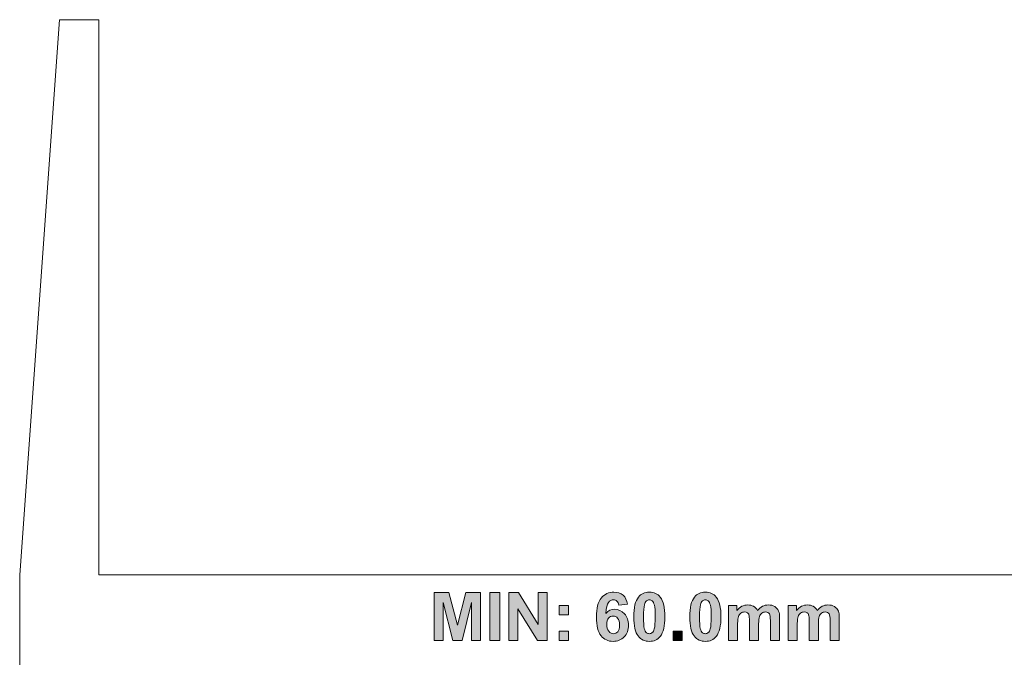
# Model space of a CAD drawing. Header units: millimetres. Extents: x 7 to 595, y -296 to -6.
# Tile 5 of 131: x 8 to 70, y -246 to -205. Entities that reach past the tile are written whole.
import ezdxf

# ---------------------------------------------------------------- set-up
doc = ezdxf.new("R2010")
doc.units = ezdxf.units.MM
doc.header["$MEASUREMENT"] = 0
doc.layers.add('Layer 1', color=7, linetype='Continuous', lineweight=0)

# ---------------------------------------------------------------- blocks, each defined once
blk = doc.blocks.new('Block_40')
at = {"layer": 'Layer 1', "true_color": 0x010101, "transparency": 33554687}
for points in [[(34.011, -244.51), (34.011, -241.479), (34.931, -241.479), (35.474, -243.546), (36.011, -241.479), (36.932, -241.479), (36.932, -244.51), (36.365, -244.51), (36.363, -242.124), (35.765, -244.51), (35.176, -244.51), (34.581, -242.124), (34.579, -244.51)], [(37.525, -244.51), (37.525, -241.479), (38.139, -241.479), (38.139, -244.51)], [(38.722, -244.51), (38.722, -241.479), (39.316, -241.479), (40.564, -243.51), (40.564, -241.479), (41.131, -241.479), (41.131, -244.51), (40.518, -244.51), (39.29, -242.517), (39.29, -244.51)], [(49.066, -244.51), (49.066, -243.93), (49.646, -243.93), (49.646, -244.51)]]:
    blk.add_hatch(color=18, dxfattribs=at).paths.add_polyline_path(points)
h = blk.add_hatch(color=18, dxfattribs=at)
edge = h.paths.add_edge_path()
edge.add_spline(control_points=[(44.886, -243.49), (44.886, -243.679), (44.93, -243.825), (45.017, -243.928), (45.103, -244.031), (45.202, -244.082), (45.314, -244.082), (45.422, -244.082), (45.511, -244.04), (45.583, -243.956), (45.654, -243.871), (45.69, -243.733), (45.69, -243.541), (45.69, -243.344), (45.651, -243.199), (45.575, -243.107), (45.497, -243.015), (45.401, -242.969), (45.285, -242.969), (45.173, -242.969), (45.079, -243.013), (45.002, -243.101), (44.925, -243.188), (44.886, -243.318), (44.886, -243.49)], knot_values=[0, 0, 0, 0, 1, 1, 1, 2, 2, 2, 3, 3, 3, 4, 4, 4, 5, 5, 5, 6, 6, 6, 7, 7, 7, 8, 8, 8, 8], degree=3, periodic=0)
edge = h.paths.add_edge_path()
edge.add_spline(control_points=[(46.203, -242.221), (46.203, -242.221), (45.64, -242.283), (45.64, -242.283), (45.626, -242.167), (45.59, -242.082), (45.532, -242.027), (45.475, -241.972), (45.4, -241.944), (45.307, -241.944), (45.185, -241.944), (45.081, -242), (44.996, -242.11), (44.911, -242.22), (44.859, -242.449), (44.837, -242.797), (44.981, -242.627), (45.16, -242.541), (45.376, -242.541), (45.618, -242.541), (45.826, -242.634), (45.999, -242.819), (46.172, -243.004), (46.258, -243.243), (46.258, -243.535), (46.258, -243.846), (46.167, -244.096), (45.985, -244.283), (45.803, -244.471), (45.569, -244.565), (45.284, -244.565), (44.978, -244.565), (44.727, -244.446), (44.53, -244.207), (44.333, -243.969), (44.234, -243.579), (44.234, -243.035), (44.234, -242.479), (44.337, -242.077), (44.542, -241.831), (44.748, -241.585), (45.014, -241.462), (45.342, -241.462), (45.573, -241.462), (45.763, -241.527), (45.914, -241.657), (46.065, -241.786), (46.161, -241.974), (46.203, -242.221), (46.203, -242.221), (46.203, -242.221), (46.203, -242.221)], knot_values=[0, 0, 0, 0, 1, 1, 1, 2, 2, 2, 3, 3, 3, 4, 4, 4, 5, 5, 5, 6, 6, 6, 7, 7, 7, 8, 8, 8, 9, 9, 9, 10, 10, 10, 11, 11, 11, 12, 12, 12, 13, 13, 13, 14, 14, 14, 15, 15, 15, 16, 16, 16, 17, 17, 17, 17], degree=3, periodic=0)
h = blk.add_hatch(color=18, dxfattribs=at)
edge = h.paths.add_edge_path()
edge.add_spline(control_points=[(47.573, -241.944), (47.504, -241.944), (47.442, -241.967), (47.388, -242.012), (47.334, -242.057), (47.291, -242.137), (47.262, -242.254), (47.222, -242.404), (47.202, -242.658), (47.202, -243.014), (47.202, -243.371), (47.22, -243.616), (47.255, -243.749), (47.29, -243.883), (47.335, -243.972), (47.389, -244.016), (47.442, -244.06), (47.504, -244.082), (47.573, -244.082), (47.642, -244.082), (47.704, -244.06), (47.758, -244.015), (47.812, -243.97), (47.854, -243.89), (47.884, -243.773), (47.923, -243.624), (47.943, -243.371), (47.943, -243.014), (47.943, -242.658), (47.925, -242.413), (47.89, -242.28), (47.855, -242.146), (47.81, -242.057), (47.757, -242.012), (47.703, -241.967), (47.642, -241.944), (47.573, -241.944)], knot_values=[0, 0, 0, 0, 1, 1, 1, 2, 2, 2, 3, 3, 3, 4, 4, 4, 5, 5, 5, 6, 6, 6, 7, 7, 7, 8, 8, 8, 9, 9, 9, 10, 10, 10, 11, 11, 11, 12, 12, 12, 12], degree=3, periodic=0)
edge = h.paths.add_edge_path()
edge.add_spline(control_points=[(47.573, -241.462), (47.866, -241.462), (48.096, -241.567), (48.261, -241.777), (48.458, -242.026), (48.557, -242.438), (48.557, -243.014), (48.557, -243.589), (48.458, -244.003), (48.259, -244.254), (48.095, -244.461), (47.866, -244.565), (47.573, -244.565), (47.278, -244.565), (47.04, -244.451), (46.859, -244.224), (46.679, -243.997), (46.589, -243.591), (46.589, -243.008), (46.589, -242.436), (46.688, -242.024), (46.886, -241.773), (47.051, -241.566), (47.279, -241.462), (47.573, -241.462), (47.573, -241.462), (47.573, -241.462), (47.573, -241.462)], knot_values=[0, 0, 0, 0, 1, 1, 1, 2, 2, 2, 3, 3, 3, 4, 4, 4, 5, 5, 5, 6, 6, 6, 7, 7, 7, 8, 8, 8, 9, 9, 9, 9], degree=3, periodic=0)
h = blk.add_hatch(color=18, dxfattribs=at)
edge = h.paths.add_edge_path()
edge.add_spline(control_points=[(51.103, -241.944), (51.034, -241.944), (50.972, -241.967), (50.918, -242.012), (50.864, -242.057), (50.822, -242.137), (50.792, -242.254), (50.753, -242.404), (50.733, -242.658), (50.733, -243.014), (50.733, -243.371), (50.751, -243.616), (50.786, -243.749), (50.821, -243.883), (50.866, -243.972), (50.919, -244.016), (50.973, -244.06), (51.034, -244.082), (51.103, -244.082), (51.172, -244.082), (51.235, -244.06), (51.289, -244.015), (51.343, -243.97), (51.385, -243.89), (51.415, -243.773), (51.454, -243.624), (51.474, -243.371), (51.474, -243.014), (51.474, -242.658), (51.456, -242.413), (51.421, -242.28), (51.386, -242.146), (51.341, -242.057), (51.288, -242.012), (51.234, -241.967), (51.172, -241.944), (51.103, -241.944)], knot_values=[0, 0, 0, 0, 1, 1, 1, 2, 2, 2, 3, 3, 3, 4, 4, 4, 5, 5, 5, 6, 6, 6, 7, 7, 7, 8, 8, 8, 9, 9, 9, 10, 10, 10, 11, 11, 11, 12, 12, 12, 12], degree=3, periodic=0)
edge = h.paths.add_edge_path()
edge.add_spline(control_points=[(51.103, -241.462), (51.397, -241.462), (51.626, -241.567), (51.792, -241.777), (51.989, -242.026), (52.088, -242.438), (52.088, -243.014), (52.088, -243.589), (51.988, -244.003), (51.79, -244.254), (51.625, -244.461), (51.397, -244.565), (51.103, -244.565), (50.808, -244.565), (50.571, -244.451), (50.39, -244.224), (50.209, -243.997), (50.119, -243.591), (50.119, -243.008), (50.119, -242.436), (50.219, -242.024), (50.417, -241.773), (50.581, -241.566), (50.81, -241.462), (51.103, -241.462), (51.103, -241.462), (51.103, -241.462), (51.103, -241.462)], knot_values=[0, 0, 0, 0, 1, 1, 1, 2, 2, 2, 3, 3, 3, 4, 4, 4, 5, 5, 5, 6, 6, 6, 7, 7, 7, 8, 8, 8, 9, 9, 9, 9], degree=3, periodic=0)
h = blk.add_hatch(color=18, dxfattribs=at)
edge = h.paths.add_edge_path()
edge.add_spline(control_points=[(41.885, -244.51), (41.885, -244.51), (41.885, -243.93), (41.885, -243.93), (41.885, -243.93), (42.465, -243.93), (42.465, -243.93), (42.465, -243.93), (42.465, -244.51), (42.465, -244.51), (42.465, -244.51), (41.885, -244.51), (41.885, -244.51)], knot_values=[0, 0, 0, 0, 1, 1, 1, 2, 2, 2, 3, 3, 3, 4, 4, 4, 4], degree=3, periodic=0)
edge = h.paths.add_edge_path()
edge.add_spline(control_points=[(41.885, -242.893), (41.885, -242.893), (41.885, -242.313), (41.885, -242.313), (41.885, -242.313), (42.465, -242.313), (42.465, -242.313), (42.465, -242.313), (42.465, -242.893), (42.465, -242.893), (42.465, -242.893), (41.885, -242.893), (41.885, -242.893), (41.885, -242.893), (41.885, -242.893), (41.885, -242.893)], knot_values=[0, 0, 0, 0, 1, 1, 1, 2, 2, 2, 3, 3, 3, 4, 4, 4, 5, 5, 5, 5], degree=3, periodic=0)
h = blk.add_hatch(color=18, dxfattribs=at)
edge = h.paths.add_edge_path()
edge.add_spline(control_points=[(52.558, -242.313), (52.558, -242.313), (53.092, -242.313), (53.092, -242.313), (53.092, -242.313), (53.092, -242.613), (53.092, -242.613), (53.283, -242.382), (53.511, -242.266), (53.775, -242.266), (53.916, -242.266), (54.038, -242.295), (54.141, -242.353), (54.244, -242.411), (54.329, -242.498), (54.395, -242.615), (54.491, -242.498), (54.596, -242.411), (54.707, -242.353), (54.819, -242.295), (54.938, -242.266), (55.065, -242.266), (55.226, -242.266), (55.362, -242.299), (55.474, -242.364), (55.586, -242.43), (55.669, -242.526), (55.724, -242.653), (55.764, -242.746), (55.784, -242.898), (55.784, -243.107), (55.784, -243.107), (55.784, -244.51), (55.784, -244.51), (55.784, -244.51), (55.204, -244.51), (55.204, -244.51), (55.204, -244.51), (55.204, -243.256), (55.204, -243.256), (55.204, -243.038), (55.184, -242.898), (55.144, -242.835), (55.09, -242.752), (55.007, -242.711), (54.896, -242.711), (54.815, -242.711), (54.738, -242.735), (54.666, -242.785), (54.594, -242.835), (54.542, -242.908), (54.51, -243.003), (54.479, -243.099), (54.463, -243.25), (54.463, -243.456), (54.463, -243.456), (54.463, -244.51), (54.463, -244.51), (54.463, -244.51), (53.883, -244.51), (53.883, -244.51), (53.883, -244.51), (53.883, -243.308), (53.883, -243.308), (53.883, -243.095), (53.873, -242.956), (53.852, -242.895), (53.832, -242.833), (53.8, -242.786), (53.756, -242.756), (53.713, -242.726), (53.654, -242.711), (53.58, -242.711), (53.49, -242.711), (53.41, -242.735), (53.339, -242.783), (53.267, -242.831), (53.216, -242.9), (53.185, -242.992), (53.154, -243.083), (53.138, -243.234), (53.138, -243.444), (53.138, -243.444), (53.138, -244.51), (53.138, -244.51), (53.138, -244.51), (52.558, -244.51), (52.558, -244.51), (52.558, -244.51), (52.558, -242.313), (52.558, -242.313)], knot_values=[0, 0, 0, 0, 1, 1, 1, 2, 2, 2, 3, 3, 3, 4, 4, 4, 5, 5, 5, 6, 6, 6, 7, 7, 7, 8, 8, 8, 9, 9, 9, 10, 10, 10, 11, 11, 11, 12, 12, 12, 13, 13, 13, 14, 14, 14, 15, 15, 15, 16, 16, 16, 17, 17, 17, 18, 18, 18, 19, 19, 19, 20, 20, 20, 21, 21, 21, 22, 22, 22, 23, 23, 23, 24, 24, 24, 25, 25, 25, 26, 26, 26, 27, 27, 27, 28, 28, 28, 29, 29, 29, 30, 30, 30, 30], degree=3, periodic=0)
h = blk.add_hatch(color=18, dxfattribs=at)
edge = h.paths.add_edge_path()
edge.add_spline(control_points=[(56.322, -242.313), (56.322, -242.313), (56.856, -242.313), (56.856, -242.313), (56.856, -242.313), (56.856, -242.613), (56.856, -242.613), (57.047, -242.382), (57.275, -242.266), (57.539, -242.266), (57.68, -242.266), (57.802, -242.295), (57.905, -242.353), (58.009, -242.411), (58.093, -242.498), (58.159, -242.615), (58.255, -242.498), (58.36, -242.411), (58.471, -242.353), (58.583, -242.295), (58.702, -242.266), (58.829, -242.266), (58.99, -242.266), (59.126, -242.299), (59.238, -242.364), (59.35, -242.43), (59.433, -242.526), (59.488, -242.653), (59.528, -242.746), (59.548, -242.898), (59.548, -243.107), (59.548, -243.107), (59.548, -244.51), (59.548, -244.51), (59.548, -244.51), (58.968, -244.51), (58.968, -244.51), (58.968, -244.51), (58.968, -243.256), (58.968, -243.256), (58.968, -243.038), (58.948, -242.898), (58.908, -242.835), (58.855, -242.752), (58.771, -242.711), (58.66, -242.711), (58.579, -242.711), (58.502, -242.735), (58.43, -242.785), (58.359, -242.835), (58.306, -242.908), (58.275, -243.003), (58.243, -243.099), (58.227, -243.25), (58.227, -243.456), (58.227, -243.456), (58.227, -244.51), (58.227, -244.51), (58.227, -244.51), (57.647, -244.51), (57.647, -244.51), (57.647, -244.51), (57.647, -243.308), (57.647, -243.308), (57.647, -243.095), (57.637, -242.956), (57.616, -242.895), (57.596, -242.833), (57.564, -242.786), (57.52, -242.756), (57.477, -242.726), (57.418, -242.711), (57.344, -242.711), (57.254, -242.711), (57.174, -242.735), (57.103, -242.783), (57.031, -242.831), (56.98, -242.9), (56.949, -242.992), (56.918, -243.083), (56.902, -243.234), (56.902, -243.444), (56.902, -243.444), (56.902, -244.51), (56.902, -244.51), (56.902, -244.51), (56.322, -244.51), (56.322, -244.51), (56.322, -244.51), (56.322, -242.313), (56.322, -242.313)], knot_values=[0, 0, 0, 0, 1, 1, 1, 2, 2, 2, 3, 3, 3, 4, 4, 4, 5, 5, 5, 6, 6, 6, 7, 7, 7, 8, 8, 8, 9, 9, 9, 10, 10, 10, 11, 11, 11, 12, 12, 12, 13, 13, 13, 14, 14, 14, 15, 15, 15, 16, 16, 16, 17, 17, 17, 18, 18, 18, 19, 19, 19, 20, 20, 20, 21, 21, 21, 22, 22, 22, 23, 23, 23, 24, 24, 24, 25, 25, 25, 26, 26, 26, 27, 27, 27, 28, 28, 28, 29, 29, 29, 30, 30, 30, 30], degree=3, periodic=0)
at = {"layer": 'Layer 1', "color": 240, "lineweight": 0, "true_color": 0xed2224}
for p, q in [((10.374, -205.373), (7.874, -240.373)), ((15.874, -240.373), (20.874, -240.373))]:
    blk.add_line(p, q, dxfattribs=at)
blk.add_lwpolyline([(12.874, -240.373), (12.874, -205.373), (10.374, -205.373)], dxfattribs=at)
at = {"layer": 'Layer 1'}
for points in [[(34.011, -244.51), (34.011, -241.479), (34.931, -241.479), (35.474, -243.546), (36.011, -241.479), (36.932, -241.479), (36.932, -244.51), (36.365, -244.51), (36.363, -242.124), (35.765, -244.51), (35.176, -244.51), (34.581, -242.124), (34.579, -244.51)], [(37.525, -244.51), (37.525, -241.479), (38.139, -241.479), (38.139, -244.51)], [(38.722, -244.51), (38.722, -241.479), (39.316, -241.479), (40.564, -243.51), (40.564, -241.479), (41.131, -241.479), (41.131, -244.51), (40.518, -244.51), (39.29, -242.517), (39.29, -244.51)], [(49.066, -244.51), (49.066, -243.93), (49.646, -243.93), (49.646, -244.51)]]:
    blk.add_lwpolyline(points, close=True, dxfattribs=at)
at = {"layer": 'Layer 1', "color": 240, "lineweight": 0, "true_color": 0xed2224}
blk.add_open_spline([(7.874, -240.373), (7.874, -240.373), (7.89, -257.882), (7.89, -257.882), (7.89, -259.263), (9.009, -260.382), (10.39, -260.382)], degree=3, knots=[0, 0, 0, 0, 1, 1, 1, 2, 2, 2, 2], dxfattribs=at)
for points in [[(12.874, -240.373), (12.874, -240.373), (15.874, -240.373), (15.874, -240.373)], [(20.874, -240.373), (20.874, -240.373), (72.878, -240.373), (72.878, -240.373)]]:
    blk.add_open_spline(points, degree=3, dxfattribs=at)
at = {"layer": 'Layer 1'}
for points, knots in [([(46.203, -242.221), (46.203, -242.221), (45.64, -242.283), (45.64, -242.283), (45.626, -242.167), (45.59, -242.082), (45.532, -242.027), (45.475, -241.972), (45.4, -241.944), (45.307, -241.944), (45.185, -241.944), (45.081, -242), (44.996, -242.11), (44.911, -242.22), (44.859, -242.449), (44.837, -242.797), (44.981, -242.627), (45.16, -242.541), (45.376, -242.541), (45.618, -242.541), (45.826, -242.634), (45.999, -242.819), (46.172, -243.004), (46.258, -243.243), (46.258, -243.535), (46.258, -243.846), (46.167, -244.096), (45.985, -244.283), (45.803, -244.471), (45.569, -244.565), (45.284, -244.565), (44.978, -244.565), (44.727, -244.446), (44.53, -244.207), (44.333, -243.969), (44.234, -243.579), (44.234, -243.035), (44.234, -242.479), (44.337, -242.077), (44.542, -241.831), (44.748, -241.585), (45.014, -241.462), (45.342, -241.462), (45.573, -241.462), (45.763, -241.527), (45.914, -241.657), (46.065, -241.786), (46.161, -241.974), (46.203, -242.221), (46.203, -242.221), (46.203, -242.221), (46.203, -242.221)], [0, 0, 0, 0, 1, 1, 1, 2, 2, 2, 3, 3, 3, 4, 4, 4, 5, 5, 5, 6, 6, 6, 7, 7, 7, 8, 8, 8, 9, 9, 9, 10, 10, 10, 11, 11, 11, 12, 12, 12, 13, 13, 13, 14, 14, 14, 15, 15, 15, 16, 16, 16, 17, 17, 17, 17]), ([(47.573, -241.462), (47.866, -241.462), (48.096, -241.567), (48.261, -241.777), (48.458, -242.026), (48.557, -242.438), (48.557, -243.014), (48.557, -243.589), (48.458, -244.003), (48.259, -244.254), (48.095, -244.461), (47.866, -244.565), (47.573, -244.565), (47.278, -244.565), (47.04, -244.451), (46.859, -244.224), (46.679, -243.997), (46.589, -243.591), (46.589, -243.008), (46.589, -242.436), (46.688, -242.024), (46.886, -241.773), (47.051, -241.566), (47.279, -241.462), (47.573, -241.462), (47.573, -241.462), (47.573, -241.462), (47.573, -241.462)], [0, 0, 0, 0, 1, 1, 1, 2, 2, 2, 3, 3, 3, 4, 4, 4, 5, 5, 5, 6, 6, 6, 7, 7, 7, 8, 8, 8, 9, 9, 9, 9]), ([(51.103, -241.462), (51.397, -241.462), (51.626, -241.567), (51.792, -241.777), (51.989, -242.026), (52.088, -242.438), (52.088, -243.014), (52.088, -243.589), (51.988, -244.003), (51.79, -244.254), (51.625, -244.461), (51.397, -244.565), (51.103, -244.565), (50.808, -244.565), (50.571, -244.451), (50.39, -244.224), (50.209, -243.997), (50.119, -243.591), (50.119, -243.008), (50.119, -242.436), (50.219, -242.024), (50.417, -241.773), (50.581, -241.566), (50.81, -241.462), (51.103, -241.462), (51.103, -241.462), (51.103, -241.462), (51.103, -241.462)], [0, 0, 0, 0, 1, 1, 1, 2, 2, 2, 3, 3, 3, 4, 4, 4, 5, 5, 5, 6, 6, 6, 7, 7, 7, 8, 8, 8, 9, 9, 9, 9]), ([(47.573, -241.944), (47.504, -241.944), (47.442, -241.967), (47.388, -242.012), (47.334, -242.057), (47.291, -242.137), (47.262, -242.254), (47.222, -242.404), (47.202, -242.658), (47.202, -243.014), (47.202, -243.371), (47.22, -243.616), (47.255, -243.749), (47.29, -243.883), (47.335, -243.972), (47.389, -244.016), (47.442, -244.06), (47.504, -244.082), (47.573, -244.082), (47.642, -244.082), (47.704, -244.06), (47.758, -244.015), (47.812, -243.97), (47.854, -243.89), (47.884, -243.773), (47.923, -243.624), (47.943, -243.371), (47.943, -243.014), (47.943, -242.658), (47.925, -242.413), (47.89, -242.28), (47.855, -242.146), (47.81, -242.057), (47.757, -242.012), (47.703, -241.967), (47.642, -241.944), (47.573, -241.944)], [0, 0, 0, 0, 1, 1, 1, 2, 2, 2, 3, 3, 3, 4, 4, 4, 5, 5, 5, 6, 6, 6, 7, 7, 7, 8, 8, 8, 9, 9, 9, 10, 10, 10, 11, 11, 11, 12, 12, 12, 12]), ([(51.103, -241.944), (51.034, -241.944), (50.972, -241.967), (50.918, -242.012), (50.864, -242.057), (50.822, -242.137), (50.792, -242.254), (50.753, -242.404), (50.733, -242.658), (50.733, -243.014), (50.733, -243.371), (50.751, -243.616), (50.786, -243.749), (50.821, -243.883), (50.866, -243.972), (50.919, -244.016), (50.973, -244.06), (51.034, -244.082), (51.103, -244.082), (51.172, -244.082), (51.235, -244.06), (51.289, -244.015), (51.343, -243.97), (51.385, -243.89), (51.415, -243.773), (51.454, -243.624), (51.474, -243.371), (51.474, -243.014), (51.474, -242.658), (51.456, -242.413), (51.421, -242.28), (51.386, -242.146), (51.341, -242.057), (51.288, -242.012), (51.234, -241.967), (51.172, -241.944), (51.103, -241.944)], [0, 0, 0, 0, 1, 1, 1, 2, 2, 2, 3, 3, 3, 4, 4, 4, 5, 5, 5, 6, 6, 6, 7, 7, 7, 8, 8, 8, 9, 9, 9, 10, 10, 10, 11, 11, 11, 12, 12, 12, 12]), ([(41.885, -242.893), (41.885, -242.893), (41.885, -242.313), (41.885, -242.313), (41.885, -242.313), (42.465, -242.313), (42.465, -242.313), (42.465, -242.313), (42.465, -242.893), (42.465, -242.893), (42.465, -242.893), (41.885, -242.893), (41.885, -242.893), (41.885, -242.893), (41.885, -242.893), (41.885, -242.893)], [0, 0, 0, 0, 1, 1, 1, 2, 2, 2, 3, 3, 3, 4, 4, 4, 5, 5, 5, 5]), ([(52.558, -242.313), (52.558, -242.313), (53.092, -242.313), (53.092, -242.313), (53.092, -242.313), (53.092, -242.613), (53.092, -242.613), (53.283, -242.382), (53.511, -242.266), (53.775, -242.266), (53.916, -242.266), (54.038, -242.295), (54.141, -242.353), (54.244, -242.411), (54.329, -242.498), (54.395, -242.615), (54.491, -242.498), (54.596, -242.411), (54.707, -242.353), (54.819, -242.295), (54.938, -242.266), (55.065, -242.266), (55.226, -242.266), (55.362, -242.299), (55.474, -242.364), (55.586, -242.43), (55.669, -242.526), (55.724, -242.653), (55.764, -242.746), (55.784, -242.898), (55.784, -243.107), (55.784, -243.107), (55.784, -244.51), (55.784, -244.51), (55.784, -244.51), (55.204, -244.51), (55.204, -244.51), (55.204, -244.51), (55.204, -243.256), (55.204, -243.256), (55.204, -243.038), (55.184, -242.898), (55.144, -242.835), (55.09, -242.752), (55.007, -242.711), (54.896, -242.711), (54.815, -242.711), (54.738, -242.735), (54.666, -242.785), (54.594, -242.835), (54.542, -242.908), (54.51, -243.003), (54.479, -243.099), (54.463, -243.25), (54.463, -243.456), (54.463, -243.456), (54.463, -244.51), (54.463, -244.51), (54.463, -244.51), (53.883, -244.51), (53.883, -244.51), (53.883, -244.51), (53.883, -243.308), (53.883, -243.308), (53.883, -243.095), (53.873, -242.956), (53.852, -242.895), (53.832, -242.833), (53.8, -242.786), (53.756, -242.756), (53.713, -242.726), (53.654, -242.711), (53.58, -242.711), (53.49, -242.711), (53.41, -242.735), (53.339, -242.783), (53.267, -242.831), (53.216, -242.9), (53.185, -242.992), (53.154, -243.083), (53.138, -243.234), (53.138, -243.444), (53.138, -243.444), (53.138, -244.51), (53.138, -244.51), (53.138, -244.51), (52.558, -244.51), (52.558, -244.51), (52.558, -244.51), (52.558, -242.313), (52.558, -242.313)], [0, 0, 0, 0, 1, 1, 1, 2, 2, 2, 3, 3, 3, 4, 4, 4, 5, 5, 5, 6, 6, 6, 7, 7, 7, 8, 8, 8, 9, 9, 9, 10, 10, 10, 11, 11, 11, 12, 12, 12, 13, 13, 13, 14, 14, 14, 15, 15, 15, 16, 16, 16, 17, 17, 17, 18, 18, 18, 19, 19, 19, 20, 20, 20, 21, 21, 21, 22, 22, 22, 23, 23, 23, 24, 24, 24, 25, 25, 25, 26, 26, 26, 27, 27, 27, 28, 28, 28, 29, 29, 29, 30, 30, 30, 30]), ([(56.322, -242.313), (56.322, -242.313), (56.856, -242.313), (56.856, -242.313), (56.856, -242.313), (56.856, -242.613), (56.856, -242.613), (57.047, -242.382), (57.275, -242.266), (57.539, -242.266), (57.68, -242.266), (57.802, -242.295), (57.905, -242.353), (58.009, -242.411), (58.093, -242.498), (58.159, -242.615), (58.255, -242.498), (58.36, -242.411), (58.471, -242.353), (58.583, -242.295), (58.702, -242.266), (58.829, -242.266), (58.99, -242.266), (59.126, -242.299), (59.238, -242.364), (59.35, -242.43), (59.433, -242.526), (59.488, -242.653), (59.528, -242.746), (59.548, -242.898), (59.548, -243.107), (59.548, -243.107), (59.548, -244.51), (59.548, -244.51), (59.548, -244.51), (58.968, -244.51), (58.968, -244.51), (58.968, -244.51), (58.968, -243.256), (58.968, -243.256), (58.968, -243.038), (58.948, -242.898), (58.908, -242.835), (58.855, -242.752), (58.771, -242.711), (58.66, -242.711), (58.579, -242.711), (58.502, -242.735), (58.43, -242.785), (58.359, -242.835), (58.306, -242.908), (58.275, -243.003), (58.243, -243.099), (58.227, -243.25), (58.227, -243.456), (58.227, -243.456), (58.227, -244.51), (58.227, -244.51), (58.227, -244.51), (57.647, -244.51), (57.647, -244.51), (57.647, -244.51), (57.647, -243.308), (57.647, -243.308), (57.647, -243.095), (57.637, -242.956), (57.616, -242.895), (57.596, -242.833), (57.564, -242.786), (57.52, -242.756), (57.477, -242.726), (57.418, -242.711), (57.344, -242.711), (57.254, -242.711), (57.174, -242.735), (57.103, -242.783), (57.031, -242.831), (56.98, -242.9), (56.949, -242.992), (56.918, -243.083), (56.902, -243.234), (56.902, -243.444), (56.902, -243.444), (56.902, -244.51), (56.902, -244.51), (56.902, -244.51), (56.322, -244.51), (56.322, -244.51), (56.322, -244.51), (56.322, -242.313), (56.322, -242.313)], [0, 0, 0, 0, 1, 1, 1, 2, 2, 2, 3, 3, 3, 4, 4, 4, 5, 5, 5, 6, 6, 6, 7, 7, 7, 8, 8, 8, 9, 9, 9, 10, 10, 10, 11, 11, 11, 12, 12, 12, 13, 13, 13, 14, 14, 14, 15, 15, 15, 16, 16, 16, 17, 17, 17, 18, 18, 18, 19, 19, 19, 20, 20, 20, 21, 21, 21, 22, 22, 22, 23, 23, 23, 24, 24, 24, 25, 25, 25, 26, 26, 26, 27, 27, 27, 28, 28, 28, 29, 29, 29, 30, 30, 30, 30]), ([(44.886, -243.49), (44.886, -243.679), (44.93, -243.825), (45.017, -243.928), (45.103, -244.031), (45.202, -244.082), (45.314, -244.082), (45.422, -244.082), (45.511, -244.04), (45.583, -243.956), (45.654, -243.871), (45.69, -243.733), (45.69, -243.541), (45.69, -243.344), (45.651, -243.199), (45.575, -243.107), (45.497, -243.015), (45.401, -242.969), (45.285, -242.969), (45.173, -242.969), (45.079, -243.013), (45.002, -243.101), (44.925, -243.188), (44.886, -243.318), (44.886, -243.49)], [0, 0, 0, 0, 1, 1, 1, 2, 2, 2, 3, 3, 3, 4, 4, 4, 5, 5, 5, 6, 6, 6, 7, 7, 7, 8, 8, 8, 8]), ([(41.885, -244.51), (41.885, -244.51), (41.885, -243.93), (41.885, -243.93), (41.885, -243.93), (42.465, -243.93), (42.465, -243.93), (42.465, -243.93), (42.465, -244.51), (42.465, -244.51), (42.465, -244.51), (41.885, -244.51), (41.885, -244.51)], [0, 0, 0, 0, 1, 1, 1, 2, 2, 2, 3, 3, 3, 4, 4, 4, 4])]:
    blk.add_open_spline(points, degree=3, knots=knots, dxfattribs=at)
blk = doc.blocks.new('Block_39')
at = {"layer": 'Layer 1'}
blk.add_blockref('Block_40', (0, 0), dxfattribs=at)

msp = doc.modelspace()

# ---------------------------------------------------------------- block references
at = {"layer": 'Layer 1'}
msp.add_blockref('Block_39', (0, 0), dxfattribs=at)

doc.saveas('drawing.dxf')
